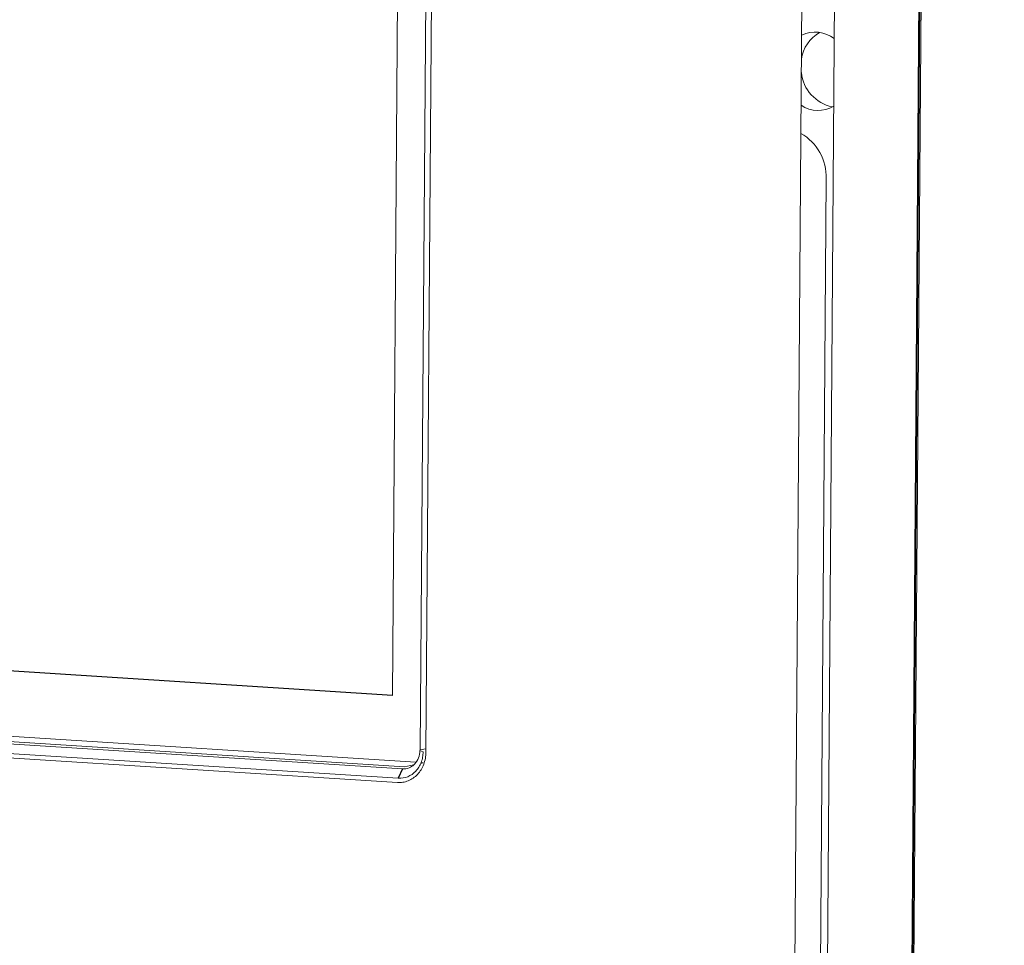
# Model space of a CAD drawing. Header units: millimetres. Extents: x -1472 to 1442, y -78 to 2620.
# Tile 85 of 102: x 700 to 783, y 1009 to 1087. Entities that reach past the tile are written whole.
import ezdxf

# ---------------------------------------------------------------- set-up
doc = ezdxf.new("R2010")
doc.units = ezdxf.units.MM

msp = doc.modelspace()

# ---------------------------------------------------------------- linework, layer by layer
at = {"color": 144, "linetype": 'Continuous', "lineweight": 18}
for p, q in [((778.202, 1418.07), (769.27, 208.404)), ((733.742, 1025.375), (735.917, 1319.83)), ((736.389, 1319.663), (734.215, 1025.201)), ((770.96, 449.989), (777.351, 1315.57)), ((761.045, 448.635), (767.436, 1314.216)), ((770.177, 1314.275), (763.785, 448.694)), ((733.318, 1290.349), (731.395, 1029.958)), ((766.546, 902.206), (767.809, 1073.319)), ((731.395, 1029.958), (588.644, 1039.064)), ((588.742, 1039.081), (731.395, 1029.981)), ((585.966, 1033.744), (733.357, 1024.342)), ((732.254, 1023.792), (584.137, 1033.241)), ((584.307, 1033.415), (732.424, 1023.967)), ((731.82, 1022.642), (583.696, 1032.091)), ((583.771, 1032.455), (731.895, 1023.006)), ((712.12, 1031.211), (712.049, 1031.192)), ((734.217, 1025.477), (733.742, 1025.375)), ((733.701, 1025.335), (733.978, 1025.233)), ((732.257, 1023.792), (732.254, 1023.792)), ((732.424, 1023.967), (733.162, 1024.125)), ((733.746, 1024.251), (733.983, 1024.302)), ((733.776, 1024.315), (733.983, 1024.302))]:
    msp.add_line(p, q, dxfattribs=at)
at = {"color": 7, "linetype": 'Continuous', "lineweight": 25}
for p, q in [((770.9, 449.965), (777.291, 1315.546)), ((732.257, 1023.792), (731.895, 1023.006))]:
    msp.add_line(p, q, dxfattribs=at)
at = {"color": 144, "linetype": 'Continuous', "lineweight": 18}
for centre, radius, start, end in [((768.75, 1082.954), 3.045, 119.57948, 172.49517), ((766.884, 1083.012), 2.614, 52.2549, 115.81214), ((769.001, 1082.574), 3.297, 186.02997, 258.02106), ((767.123, 1081.626), 2.57, 236.46518, 300.88853), ((763.536, 1073.437), 4.275, 358.41311, 59.81359)]:
    msp.add_arc(centre, radius, start, end, dxfattribs=at)
at = {"color": 7, "linetype": 'Continuous', "lineweight": 25}
msp.add_open_spline([(565.814, 614.81), (564.679, 612.233), (562.521, 607.334), (559.932, 600.059), (557.902, 593.413), (556.354, 587.43), (555.19, 582.16), (554.333, 577.637), (553.735, 573.996), (553.327, 571.195), (553.054, 569.135), (552.874, 567.67), (552.748, 566.58), (552.645, 565.649), (552.533, 564.593), (552.411, 563.377), (552.211, 561.217), (551.945, 557.858), (551.682, 553.253), (551.509, 547.988), (551.465, 542.173), (551.592, 535.849), (552.002, 527.212), (552.948, 516.292), (554.746, 502.991), (557.237, 489.266), (560.429, 475.134), (564.329, 460.615), (568.929, 445.761), (573.87, 431.625), (578.837, 418.709), (583.487, 407.476), (587.912, 397.414), (592.022, 388.527), (595.739, 380.815), (598.66, 374.96), (600.75, 370.866), (602.007, 368.434), (603.003, 366.524), (604.025, 364.579), (605.355, 362.072), (607.091, 358.84), (609.244, 354.894), (611.837, 350.228), (614.915, 344.804), (618.507, 338.623), (622.624, 331.725), (627.121, 324.402), (631.838, 316.941), (636.623, 309.587), (641.446, 302.377), (648.464, 292.164), (657.756, 279.224), (669.444, 263.896), (679.153, 251.88), (686.599, 243.045), (691.553, 237.314), (695.969, 232.322), (699.802, 228.075), (703.299, 224.266), (706.54, 220.794), (709.796, 217.361), (713.195, 213.833), (717.054, 209.901), (722.044, 204.921), (728.318, 198.835), (736.036, 191.63), (744.655, 183.937), (754.124, 175.916), (764.39, 167.728), (775.522, 159.454), (787.51, 151.26), (800.342, 143.333), (814.007, 135.901), (826.978, 129.919), (838.865, 125.384), (849.278, 122.151), (859.512, 119.731), (869.535, 118.142), (878.81, 117.44), (887.329, 117.482), (895.107, 118.119), (902.672, 119.355), (909.995, 121.185), (917.047, 123.596), (924.119, 126.709), (930.94, 130.471), (937.297, 134.73), (942.763, 139.01), (947.422, 143.151), (951.349, 147.024), (954.717, 150.639), (957.849, 154.255), (961.028, 158.196), (964.406, 162.715), (968.124, 168.102), (972.152, 174.484), (976.456, 181.996), (980.871, 190.522), (985.357, 200.152), (989.51, 210.094), (993.327, 220.18), (996.73, 230.019), (999.916, 240.078), (1002.834, 250.105), (1006.011, 261.928), (1009.295, 275.42), (1012.556, 290.412), (1015.369, 304.769), (1017.513, 316.827), (1019.137, 326.667), (1020.349, 334.41), (1021.441, 341.754), (1022.403, 348.547), (1023.211, 354.501), (1023.858, 359.444), (1024.352, 363.334), (1024.745, 366.498), (1025.067, 369.134), (1025.36, 371.578), (1025.639, 373.938), (1025.918, 376.346), (1026.2, 378.807), (1026.486, 381.355), (1026.874, 384.867), (1027.375, 389.523), (1027.991, 395.475), (1028.728, 402.9), (1029.581, 411.984), (1030.536, 422.927), (1031.513, 435.071), (1032.421, 447.449), (1033.256, 459.942), (1034.016, 472.425), (1034.749, 485.781), (1035.445, 500.035), (1036.089, 515.113), (1036.674, 531.027), (1037.191, 547.79), (1037.634, 565.514), (1038.014, 584.367), (1038.3, 604.355), (1038.485, 625.519), (1038.559, 647.765), (1038.513, 671.111), (1038.34, 695.575), (1038.038, 720.65), (1037.611, 746.306), (1037.061, 772.508), (1036.377, 799.739), (1035.556, 828.002), (1034.594, 857.296), (1033.49, 887.618), (1032.248, 918.888), (1030.882, 950.729), (1029.419, 982.722), (1027.728, 1017.753), (1025.798, 1055.683), (1023.623, 1096.396), (1021.296, 1138.31), (1018.832, 1181.3), (1016.248, 1225.237), (1013.675, 1268.214), (1011.137, 1310.172), (1008.654, 1351.06), (1006.287, 1390.108), (1004.048, 1427.323), (1001.944, 1462.72), (999.939, 1497.046), (998.042, 1530.284), (996.251, 1562.548), (994.574, 1593.822), (993.016, 1624.091), (991.587, 1653.22), (990.289, 1681.213), (989.123, 1708.074), (988.088, 1733.813), (987.184, 1758.443), (986.395, 1782.324), (985.727, 1805.439), (985.18, 1827.775), (984.761, 1848.971), (984.464, 1869.098), (984.279, 1888.519), (984.195, 1910.837), (984.302, 1936.366), (984.749, 1965.028), (985.584, 1993.437), (986.556, 2014.534), (987.376, 2028.423), (987.819, 2035.286), (988.298, 2042.09), (988.814, 2048.829), (989.356, 2055.348), (989.897, 2061.381), (990.411, 2066.717), (990.875, 2071.255), (991.278, 2075.016), (991.57, 2077.624), (991.765, 2079.322), (991.92, 2080.656), (992.151, 2082.617), (992.514, 2085.605), (993.154, 2090.643), (994.094, 2097.525), (995.386, 2106.012), (996.919, 2114.92), (998.73, 2124.086), (1000.798, 2133.083), (1003.055, 2141.481), (1005.408, 2148.998), (1007.821, 2155.664), (1010.277, 2161.566), (1012.961, 2167.21), (1015.915, 2172.601), (1019.185, 2177.673), (1021.973, 2181.482), (1023.712, 2183.452), (1024.317, 2184.137)], degree=3, knots=[0, 0, 0, 0, 0.003436, 0.006534, 0.0093, 0.01174, 0.013858, 0.015655, 0.017132, 0.018161, 0.018945, 0.019543, 0.019872, 0.020222, 0.020634, 0.021109, 0.021647, 0.023162, 0.025027, 0.026991, 0.029239, 0.031704, 0.034214, 0.039066, 0.04407, 0.049232, 0.05456, 0.060056, 0.065723, 0.07153, 0.076326, 0.080705, 0.084657, 0.088171, 0.091239, 0.093857, 0.095198, 0.096173, 0.096795, 0.097509, 0.098533, 0.09984, 0.101447, 0.103355, 0.105564, 0.108129, 0.111008, 0.114157, 0.117314, 0.120436, 0.123521, 0.126568, 0.133647, 0.140489, 0.147081, 0.150074, 0.152773, 0.155132, 0.157157, 0.158851, 0.160626, 0.162201, 0.163877, 0.165829, 0.168052, 0.171362, 0.175109, 0.17926, 0.183624, 0.188278, 0.193193, 0.198339, 0.203682, 0.209192, 0.214839, 0.218834, 0.222696, 0.226413, 0.230001, 0.233474, 0.236293, 0.239056, 0.241771, 0.244446, 0.247089, 0.249702, 0.252676, 0.255397, 0.257868, 0.260089, 0.262056, 0.263761, 0.265367, 0.267166, 0.269172, 0.271396, 0.274162, 0.277237, 0.280648, 0.284422, 0.288588, 0.292159, 0.295941, 0.299707, 0.303427, 0.307091, 0.312775, 0.318246, 0.323461, 0.328383, 0.331309, 0.334098, 0.336741, 0.339227, 0.341414, 0.343147, 0.344542, 0.345594, 0.346546, 0.347373, 0.348217, 0.349079, 0.349957, 0.350857, 0.351811, 0.353723, 0.355847, 0.358189, 0.361674, 0.365572, 0.369895, 0.374658, 0.378797, 0.383236, 0.387983, 0.393048, 0.398439, 0.404059, 0.410011, 0.416301, 0.422939, 0.430063, 0.437563, 0.445446, 0.453717, 0.462384, 0.47145, 0.48037, 0.489651, 0.499297, 0.509308, 0.519685, 0.530426, 0.541529, 0.552912, 0.564258, 0.575522, 0.590131, 0.604557, 0.618776, 0.634659, 0.650223, 0.665445, 0.680304, 0.694781, 0.708862, 0.721762, 0.734288, 0.746434, 0.758193, 0.769562, 0.780671, 0.791377, 0.801678, 0.811577, 0.821076, 0.830178, 0.838889, 0.847213, 0.855526, 0.86343, 0.870934, 0.878047, 0.884824, 0.891591, 0.901804, 0.912032, 0.922202, 0.932234, 0.934725, 0.9372, 0.939659, 0.942099, 0.94452, 0.946755, 0.948684, 0.950358, 0.951733, 0.952818, 0.953231, 0.953605, 0.954291, 0.955398, 0.956914, 0.959883, 0.963077, 0.966469, 0.970036, 0.973705, 0.977151, 0.980351, 0.983339, 0.986146, 0.988816, 0.99202, 0.995214, 0.998336, 1, 1, 1, 1], dxfattribs=at)
at = {"color": 144, "linetype": 'Continuous', "lineweight": 18}
for points, knots in [([(734.215, 1025.201), (734.213, 1025.022), (734.196, 1024.847), (734.133, 1024.504), (734.086, 1024.334), (733.965, 1024.015), (733.891, 1023.864), (733.716, 1023.58), (733.615, 1023.447), (733.284, 1023.094), (733.018, 1022.909), (732.589, 1022.733), (732.438, 1022.69), (732.132, 1022.64), (731.977, 1022.632), (731.82, 1022.642)], [0, 0, 0, 0, 0.125, 0.125, 0.25, 0.25, 0.375, 0.375, 0.5, 0.5, 0.75, 0.75, 0.875, 0.875, 1, 1, 1, 1]), ([(731.895, 1023.006), (732.165, 1022.989), (732.439, 1023.034), (732.937, 1023.237), (733.169, 1023.399), (733.457, 1023.706), (733.544, 1023.821), (733.697, 1024.069), (733.761, 1024.2), (733.867, 1024.478), (733.908, 1024.626), (733.963, 1024.925), (733.977, 1025.079), (733.978, 1025.233)], [0, 0, 0, 0, 0.25, 0.25, 0.5, 0.5, 0.625, 0.625, 0.75, 0.75, 0.875, 0.875, 1, 1, 1, 1]), ([(733.701, 1025.335), (733.698, 1025.119), (733.659, 1024.91), (733.511, 1024.522), (733.405, 1024.35), (733.203, 1024.134), (733.13, 1024.071), (732.975, 1023.962), (732.891, 1023.917), (732.631, 1023.81), (732.445, 1023.78), (732.257, 1023.792)], [0, 0, 0, 0, 0.25, 0.25, 0.5, 0.5, 0.625, 0.625, 0.75, 0.75, 1, 1, 1, 1])]:
    msp.add_open_spline(points, degree=3, knots=knots, dxfattribs=at)

doc.saveas('drawing.dxf')
